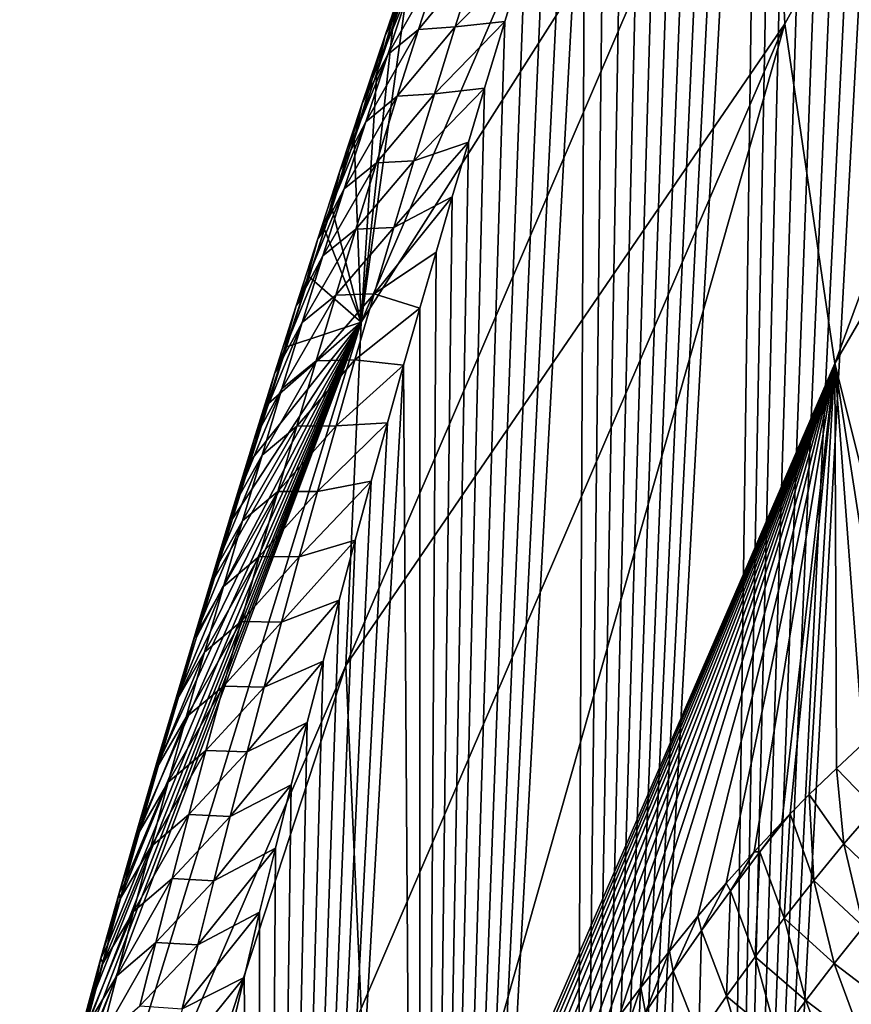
# Model space of a CAD drawing. Header units: metres. Extents: x -109 to 109, y -315 to 32.
# Tile 59 of 256: x -100.03 to -96.75, y -30.81 to -26.92. Entities that reach past the tile are written whole.
import ezdxf

# ---------------------------------------------------------------- set-up
doc = ezdxf.new("R2010")
doc.units = ezdxf.units.M
doc.layers.add('solid_K244242000C74_AAA', color=7, linetype='CONTINUOUS')

msp = doc.modelspace()

# ---------------------------------------------------------------- linework, layer by layer
at = {"layer": 'solid_K244242000C74_AAA'}
for points in [[(-97.28479, -37.326771, 63.709881), (-96.463394, -22.167948, 41.238693), (-96.559074, -22.41588, 41.463524)], [(-97.28479, -37.326771, 63.709881), (-96.741074, -36.997234, 64.181717), (-96.463394, -22.167948, 41.238693)], [(-97.28479, -37.326771, 63.709881), (-96.559074, -22.41588, 41.463524), (-96.65567, -22.669134, 41.697105)], [(-97.28479, -37.326771, 63.709881), (-96.65567, -22.669134, 41.697105), (-96.753128, -22.928051, 41.940052)], [(-97.28479, -37.326771, 63.709881), (-96.753128, -22.928051, 41.940052), (-96.851494, -23.192411, 42.191971)], [(-97.28479, -37.326771, 63.709881), (-96.851494, -23.192411, 42.191971), (-96.950752, -23.46224, 42.452919)], [(-97.009888, -26.939648, 35.600842), (-97.075981, -25.589798, 36.546017), (-94.950119, -23.209787, 30.075455)], [(-97.009888, -26.939648, 35.600842), (-94.950119, -23.209787, 30.075455), (-96.812035, -28.280827, 34.661739)], [(-96.812035, -28.280827, 34.661739), (-94.950119, -23.209787, 30.075455), (-94.699112, -24.639879, 29.074095)], [(-97.28479, -37.326771, 63.709881), (-96.950752, -23.46224, 42.452919), (-97.025734, -23.668428, 42.654999)], [(-97.28479, -37.326771, 63.709881), (-97.025734, -23.668428, 42.654999), (-97.101143, -23.878073, 42.862869)], [(-97.854324, -37.62154, 63.222641), (-97.101143, -23.878073, 42.862869), (-97.176987, -24.091173, 43.07653)], [(-97.854324, -37.62154, 63.222641), (-97.28479, -37.326771, 63.709881), (-97.101143, -23.878073, 42.862869)], [(-97.854324, -37.62154, 63.222641), (-97.176987, -24.091173, 43.07653), (-97.253296, -24.307499, 43.295555)], [(-98.681633, -28.118109, 43.039051), (-97.009888, -24.239967, 37.491177), (-97.075981, -25.589798, 36.546017)], [(-98.681633, -28.118109, 43.039051), (-98.494804, -26.765783, 43.969109), (-97.009888, -24.239967, 37.491177)], [(-97.854324, -37.62154, 63.222641), (-97.253296, -24.307499, 43.295555), (-97.330048, -24.527218, 43.52026)], [(-97.854324, -37.62154, 63.222641), (-97.330048, -24.527218, 43.52026), (-97.407173, -24.750505, 43.750999)], [(-96.812035, -28.280827, 34.661739), (-94.699112, -24.639879, 29.074095), (-96.481445, -29.597876, 33.728024)], [(-97.854324, -37.62154, 63.222641), (-97.407173, -24.750505, 43.750999), (-97.484634, -24.977549, 43.988132)], [(-97.854324, -37.62154, 63.222641), (-97.484634, -24.977549, 43.988132), (-97.562431, -25.208384, 44.231728)], [(-97.854324, -37.62154, 63.222641), (-97.562431, -25.208384, 44.231728), (-97.640617, -25.442739, 44.481232)], [(-97.854324, -37.62154, 63.222641), (-97.640617, -25.442739, 44.481232), (-97.719154, -25.680779, 44.736988)], [(-98.743149, -29.472313, 42.090824), (-98.681633, -28.118109, 43.039051), (-97.075981, -25.589798, 36.546017)], [(-97.009888, -26.939648, 35.600842), (-98.743149, -29.472313, 42.090824), (-97.075981, -25.589798, 36.546017)], [(-97.854324, -37.62154, 63.222641), (-97.719154, -25.680779, 44.736988), (-97.797966, -25.922705, 44.999413)], [(-98.449898, -37.879986, 62.719215), (-97.797966, -25.922705, 44.999413), (-97.876976, -26.168724, 45.268913)], [(-98.449898, -37.879986, 62.719215), (-97.854324, -37.62154, 63.222641), (-97.797966, -25.922705, 44.999413)], [(-98.449898, -37.879986, 62.719215), (-97.876976, -26.168724, 45.268913), (-97.956154, -26.418917, 45.54565)], [(-98.449898, -37.879986, 62.719215), (-97.956154, -26.418917, 45.54565), (-98.035629, -26.672964, 45.828938)], [(-98.398796, -26.524059, 44.540108), (-98.494911, -26.716496, 44.304218), (-98.587227, -26.986174, 44.605961)], [(-98.489044, -26.792728, 44.840126), (-98.398796, -26.524059, 44.540108), (-98.587227, -26.986174, 44.605961)], [(-98.370316, -26.697378, 45.153221), (-98.489044, -26.792728, 44.840126), (-98.577553, -27.0602, 45.141628)], [(-98.455933, -26.962099, 45.451458), (-98.370316, -26.697378, 45.153221), (-98.577553, -27.0602, 45.141628)], [(-98.226768, -26.685104, 45.517521), (-98.370316, -26.697378, 45.153221), (-98.455933, -26.962099, 45.451458)], [(-98.310677, -26.951241, 45.817467), (-98.226768, -26.685104, 45.517521), (-98.455933, -26.962099, 45.451458)], [(-98.449898, -37.879986, 62.719215), (-98.035629, -26.672964, 45.828938), (-98.115318, -26.931028, 46.119137)], [(-98.310677, -26.951241, 45.817467), (-98.115318, -26.931028, 46.119137), (-98.035629, -26.672964, 45.828938)], [(-98.310677, -26.951241, 45.817467), (-98.035629, -26.672964, 45.828938), (-98.226768, -26.685104, 45.517521)], [(-98.494911, -26.716496, 44.304218), (-98.557632, -26.948788, 44.157536), (-98.620575, -27.133774, 44.349602)], [(-98.587227, -26.986174, 44.605961), (-98.494911, -26.716496, 44.304218), (-98.620575, -27.133774, 44.349602)], [(-98.494911, -26.716496, 44.304218), (-98.494804, -26.765783, 43.969109), (-98.557632, -26.948788, 44.157536)], [(-98.557632, -26.948788, 44.157536), (-98.494804, -26.765783, 43.969109), (-98.681633, -28.118109, 43.039051)], [(-98.489044, -26.792728, 44.840126), (-98.587227, -26.986174, 44.605961), (-98.67775, -27.25462, 44.909168)], [(-98.577553, -27.0602, 45.141628), (-98.489044, -26.792728, 44.840126), (-98.67775, -27.25462, 44.909168)], [(-98.449898, -37.879986, 62.719215), (-98.115318, -26.931028, 46.119137), (-98.195122, -27.193338, 46.416721)], [(-98.393013, -27.216303, 46.118858), (-98.195122, -27.193338, 46.416721), (-98.115318, -26.931028, 46.119137)], [(-98.393013, -27.216303, 46.118858), (-98.115318, -26.931028, 46.119137), (-98.310677, -26.951241, 45.817467)], [(-97.009888, -26.939648, 35.600842), (-98.681633, -30.82654, 41.142586), (-98.743149, -29.472313, 42.090824)], [(-97.009888, -26.939648, 35.600842), (-98.494774, -32.162945, 40.189796), (-98.681633, -30.82654, 41.142586)], [(-98.620575, -27.133774, 44.349602), (-98.557632, -26.948788, 44.157536), (-98.681633, -28.118109, 43.039051)], [(-98.455933, -26.962099, 45.451458), (-98.577553, -27.0602, 45.141628), (-98.664368, -27.326521, 45.444561)], [(-98.53994, -27.225721, 45.751114), (-98.455933, -26.962099, 45.451458), (-98.664368, -27.326521, 45.444561)], [(-98.310677, -26.951241, 45.817467), (-98.455933, -26.962099, 45.451458), (-98.53994, -27.225721, 45.751114)], [(-98.393013, -27.216303, 46.118858), (-98.310677, -26.951241, 45.817467), (-98.53994, -27.225721, 45.751114)], [(-97.009888, -26.939648, 35.600842), (-96.812035, -28.280827, 34.661739), (-98.494774, -32.162945, 40.189796)], [(-98.587227, -26.986174, 44.605961), (-98.620575, -27.133774, 44.349602), (-98.709595, -27.398281, 44.627064)], [(-98.67775, -27.25462, 44.909168), (-98.587227, -26.986174, 44.605961), (-98.709595, -27.398281, 44.627064)], [(-98.577553, -27.0602, 45.141628), (-98.67775, -27.25462, 44.909168), (-98.76651, -27.521879, 45.213776)], [(-98.664368, -27.326521, 45.444561), (-98.577553, -27.0602, 45.141628), (-98.76651, -27.521879, 45.213776)], [(-98.709595, -27.398281, 44.627064), (-98.620575, -27.133774, 44.349602), (-98.681633, -28.118109, 43.039051)], [(-98.473778, -27.480316, 46.421654), (-98.25898, -27.406397, 46.660435), (-98.195122, -27.193338, 46.416721)], [(-98.473778, -27.480316, 46.421654), (-98.195122, -27.193338, 46.416721), (-98.393013, -27.216303, 46.118858)], [(-98.449898, -37.879986, 62.719215), (-98.195122, -27.193338, 46.416721), (-98.25898, -27.406397, 46.660435)], [(-98.53994, -27.225721, 45.751114), (-98.664368, -27.326521, 45.444561), (-98.749496, -27.59173, 45.748859)], [(-98.622345, -27.488283, 46.052135), (-98.53994, -27.225721, 45.751114), (-98.749496, -27.59173, 45.748859)], [(-98.393013, -27.216303, 46.118858), (-98.53994, -27.225721, 45.751114), (-98.622345, -27.488283, 46.052135)], [(-98.473778, -27.480316, 46.421654), (-98.393013, -27.216303, 46.118858), (-98.622345, -27.488283, 46.052135)], [(-98.67775, -27.25462, 44.909168), (-98.709595, -27.398281, 44.627064), (-98.798676, -27.666578, 44.911434)], [(-98.76651, -27.521879, 45.213776), (-98.67775, -27.25462, 44.909168), (-98.798676, -27.666578, 44.911434)], [(-98.664368, -27.326521, 45.444561), (-98.76651, -27.521879, 45.213776), (-98.853531, -27.787998, 45.519733)], [(-98.749496, -27.59173, 45.748859), (-98.664368, -27.326521, 45.444561), (-98.853531, -27.787998, 45.519733)], [(-98.798676, -27.666578, 44.911434), (-98.709595, -27.398281, 44.627064), (-98.681633, -28.118109, 43.039051)], [(-98.552994, -27.743311, 46.725803), (-98.322792, -27.622433, 46.909424), (-98.25898, -27.406397, 46.660435)], [(-98.552994, -27.743311, 46.725803), (-98.25898, -27.406397, 46.660435), (-98.473778, -27.480316, 46.421654)], [(-98.449898, -37.879986, 62.719215), (-98.25898, -27.406397, 46.660435), (-98.322792, -27.622433, 46.909424)], [(-98.473778, -27.480316, 46.421654), (-98.622345, -27.488283, 46.052135), (-98.703171, -27.749809, 46.354481)], [(-98.552994, -27.743311, 46.725803), (-98.473778, -27.480316, 46.421654), (-98.703171, -27.749809, 46.354481)], [(-98.622345, -27.488283, 46.052135), (-98.749496, -27.59173, 45.748859), (-98.832977, -27.855862, 46.054482)], [(-98.703171, -27.749809, 46.354481), (-98.622345, -27.488283, 46.052135), (-98.832977, -27.855862, 46.054482)], [(-98.853531, -27.787998, 45.519733), (-98.76651, -27.521879, 45.213776), (-98.826706, -27.751781, 45.002316)], [(-98.76651, -27.521879, 45.213776), (-98.798676, -27.666578, 44.911434), (-98.826706, -27.751781, 45.002316)], [(-98.749496, -27.59173, 45.748859), (-98.853531, -27.787998, 45.519733), (-98.938843, -28.053011, 45.826996)], [(-98.832977, -27.855862, 46.054482), (-98.749496, -27.59173, 45.748859), (-98.938843, -28.053011, 45.826996)], [(-98.630684, -28.005316, 47.031258), (-98.386658, -27.841253, 47.16325), (-98.322792, -27.622433, 46.909424)], [(-98.630684, -28.005316, 47.031258), (-98.322792, -27.622433, 46.909424), (-98.552994, -27.743311, 46.725803)], [(-98.449898, -37.879986, 62.719215), (-98.322792, -27.622433, 46.909424), (-98.386658, -27.841253, 47.16325)], [(-98.826706, -27.751781, 45.002316), (-98.798676, -27.666578, 44.911434), (-98.681633, -28.118109, 43.039051)], [(-98.915596, -28.019026, 45.309879), (-98.826706, -27.751781, 45.002316), (-98.887726, -27.93862, 45.202602)], [(-98.853531, -27.787998, 45.519733), (-98.826706, -27.751781, 45.002316), (-98.915596, -28.019026, 45.309879)], [(-98.703171, -27.749809, 46.354481), (-98.832977, -27.855862, 46.054482), (-98.914818, -28.118944, 46.361382)], [(-98.782448, -28.01033, 46.6581), (-98.703171, -27.749809, 46.354481), (-98.914818, -28.118944, 46.361382)], [(-98.887726, -27.93862, 45.202602), (-98.826706, -27.751781, 45.002316), (-98.681633, -28.118109, 43.039051)], [(-98.552994, -27.743311, 46.725803), (-98.703171, -27.749809, 46.354481), (-98.782448, -28.01033, 46.6581)], [(-98.630684, -28.005316, 47.031258), (-98.552994, -27.743311, 46.725803), (-98.782448, -28.01033, 46.6581)], [(-98.938843, -28.053011, 45.826996), (-98.853531, -27.787998, 45.519733), (-98.915596, -28.019026, 45.309879)], [(-98.832977, -27.855862, 46.054482), (-98.938843, -28.053011, 45.826996), (-99.022469, -28.31695, 46.135521)], [(-98.914818, -28.118944, 46.361382), (-98.832977, -27.855862, 46.054482), (-99.022469, -28.31695, 46.135521)], [(-98.630684, -28.005316, 47.031258), (-98.4506, -28.06279, 47.421753), (-98.386658, -27.841253, 47.16325)], [(-98.449898, -37.879986, 62.719215), (-98.386658, -27.841253, 47.16325), (-98.4506, -28.06279, 47.421753)], [(-98.976761, -28.214602, 45.501011), (-98.887726, -27.93862, 45.202602), (-98.681633, -28.118109, 43.039051)], [(-98.915596, -28.019026, 45.309879), (-98.887726, -27.93862, 45.202602), (-98.976761, -28.214602, 45.501011)], [(-99.002533, -28.284529, 45.618156), (-98.915596, -28.019026, 45.309879), (-98.976761, -28.214602, 45.501011)], [(-98.938843, -28.053011, 45.826996), (-98.915596, -28.019026, 45.309879), (-99.002533, -28.284529, 45.618156)], [(-98.782448, -28.01033, 46.6581), (-98.914818, -28.118944, 46.361382), (-98.995049, -28.38101, 46.669521)], [(-98.860176, -28.269875, 46.962952), (-98.782448, -28.01033, 46.6581), (-98.995049, -28.38101, 46.669521)], [(-98.630684, -28.005316, 47.031258), (-98.782448, -28.01033, 46.6581), (-98.860176, -28.269875, 46.962952)], [(-98.706863, -28.266354, 47.337971), (-98.630684, -28.005316, 47.031258), (-98.860176, -28.269875, 46.962952)], [(-98.706863, -28.266354, 47.337971), (-98.4506, -28.06279, 47.421753), (-98.630684, -28.005316, 47.031258)], [(-99.022469, -28.31695, 46.135521), (-98.938843, -28.053011, 45.826996), (-99.002533, -28.284529, 45.618156)], [(-98.706863, -28.266354, 47.337971), (-98.514549, -28.28717, 47.685234), (-98.4506, -28.06279, 47.421753)], [(-98.449898, -37.879986, 62.719215), (-98.4506, -28.06279, 47.421753), (-98.514549, -28.28717, 47.685234)], [(-99.997498, -32.38361, 48.416298), (-98.681633, -28.118109, 43.039051), (-98.743149, -29.472313, 42.090824)], [(-99.997498, -32.38361, 48.416298), (-99.896408, -31.360334, 49.110306), (-98.681633, -28.118109, 43.039051)], [(-99.896408, -31.360334, 49.110306), (-99.843781, -31.161976, 48.872337), (-98.681633, -28.118109, 43.039051)], [(-99.843781, -31.161976, 48.872337), (-99.790871, -30.965334, 48.637642), (-98.681633, -28.118109, 43.039051)], [(-99.790871, -30.965334, 48.637642), (-99.737671, -30.770342, 48.406075), (-98.681633, -28.118109, 43.039051)], [(-99.737671, -30.770342, 48.406075), (-99.68425, -30.577099, 48.177834), (-98.681633, -28.118109, 43.039051)], [(-99.68425, -30.577099, 48.177834), (-99.614357, -30.327885, 47.885632), (-98.681633, -28.118109, 43.039051)], [(-99.614357, -30.327885, 47.885632), (-99.544235, -30.081806, 47.599445), (-98.681633, -28.118109, 43.039051)], [(-99.544235, -30.081806, 47.599445), (-99.473892, -29.838741, 47.319), (-98.681633, -28.118109, 43.039051)], [(-99.473892, -29.838741, 47.319), (-99.403343, -29.598564, 47.044025), (-98.681633, -28.118109, 43.039051)], [(-99.403343, -29.598564, 47.044025), (-99.332581, -29.361158, 46.774258), (-98.681633, -28.118109, 43.039051)], [(-99.332581, -29.361158, 46.774258), (-99.261612, -29.1264, 46.509426), (-98.681633, -28.118109, 43.039051)], [(-99.261612, -29.1264, 46.509426), (-99.190437, -28.894205, 46.24934), (-98.681633, -28.118109, 43.039051)], [(-99.190437, -28.894205, 46.24934), (-99.119209, -28.664856, 45.99461), (-98.681633, -28.118109, 43.039051)], [(-99.119209, -28.664856, 45.99461), (-99.047989, -28.438354, 45.745243), (-98.681633, -28.118109, 43.039051)], [(-98.914818, -28.118944, 46.361382), (-99.022469, -28.31695, 46.135521), (-99.104424, -28.579849, 46.445263)], [(-98.995049, -28.38101, 46.669521), (-98.914818, -28.118944, 46.361382), (-99.104424, -28.579849, 46.445263)], [(-99.047989, -28.438354, 45.745243), (-98.976761, -28.214602, 45.501011), (-98.681633, -28.118109, 43.039051)], [(-99.002533, -28.284529, 45.618156), (-98.976761, -28.214602, 45.501011), (-99.047989, -28.438354, 45.745243)], [(-99.087738, -28.548937, 45.927673), (-99.002533, -28.284529, 45.618156), (-99.047989, -28.438354, 45.745243)], [(-99.022469, -28.31695, 46.135521), (-99.002533, -28.284529, 45.618156), (-99.087738, -28.548937, 45.927673)], [(-98.860176, -28.269875, 46.962952), (-98.995049, -28.38101, 46.669521), (-99.073685, -28.642092, 46.978851)], [(-98.936386, -28.528473, 47.268993), (-98.860176, -28.269875, 46.962952), (-99.073685, -28.642092, 46.978851)], [(-99.071205, -38.100677, 62.200016), (-98.514549, -28.28717, 47.685234), (-98.57843, -28.51453, 47.953979)], [(-99.071205, -38.100677, 62.200016), (-98.449898, -37.879986, 62.719215), (-98.514549, -28.28717, 47.685234)], [(-98.706863, -28.266354, 47.337971), (-98.860176, -28.269875, 46.962952), (-98.936386, -28.528473, 47.268993)], [(-98.78154, -28.526457, 47.645901), (-98.706863, -28.266354, 47.337971), (-98.936386, -28.528473, 47.268993)], [(-98.78154, -28.526457, 47.645901), (-98.514549, -28.28717, 47.685234), (-98.706863, -28.266354, 47.337971)], [(-98.78154, -28.526457, 47.645901), (-98.57843, -28.51453, 47.953979), (-98.514549, -28.28717, 47.685234)], [(-96.812035, -28.280827, 34.661739), (-98.419914, -32.029732, 39.911472), (-98.494774, -32.162945, 40.189796)], [(-96.812035, -28.280827, 34.661739), (-98.345215, -31.900097, 39.63726), (-98.419914, -32.029732, 39.911472)], [(-96.812035, -28.280827, 34.661739), (-98.27066, -31.77387, 39.366997), (-98.345215, -31.900097, 39.63726)], [(-96.812035, -28.280827, 34.661739), (-98.182808, -31.62899, 39.052788), (-98.27066, -31.77387, 39.366997)], [(-96.812035, -28.280827, 34.661739), (-98.095238, -31.488821, 38.74403), (-98.182808, -31.62899, 39.052788)], [(-96.812035, -28.280827, 34.661739), (-98.008072, -31.353651, 38.44099), (-98.095238, -31.488821, 38.74403)], [(-96.812035, -28.280827, 34.661739), (-97.921303, -31.223225, 38.143433), (-98.008072, -31.353651, 38.44099)], [(-96.812035, -28.280827, 34.661739), (-97.834908, -31.097286, 37.851124), (-97.921303, -31.223225, 38.143433)], [(-96.812035, -28.280827, 34.661739), (-97.748863, -30.975584, 37.563831), (-97.834908, -31.097286, 37.851124)], [(-96.812035, -28.280827, 34.661739), (-97.663147, -30.857872, 37.281326), (-97.748863, -30.975584, 37.563831)], [(-96.812035, -28.280827, 34.661739), (-97.577866, -30.744453, 37.003853), (-97.663147, -30.857872, 37.281326)], [(-96.812035, -28.280827, 34.661739), (-97.464951, -30.600084, 36.641865), (-97.577866, -30.744453, 37.003853)], [(-96.812035, -28.280827, 34.661739), (-97.352913, -30.463068, 36.288586), (-97.464951, -30.600084, 36.641865)], [(-96.812035, -28.280827, 34.661739), (-97.241699, -30.332886, 35.943588), (-97.352913, -30.463068, 36.288586)], [(-96.812035, -28.280827, 34.661739), (-97.131294, -30.209162, 35.606544), (-97.241699, -30.332886, 35.943588)], [(-96.812035, -28.280827, 34.661739), (-97.021904, -30.092487, 35.277859), (-97.131294, -30.209162, 35.606544)], [(-96.812035, -28.280827, 34.661739), (-96.988594, -30.058126, 35.17881), (-97.021904, -30.092487, 35.277859)], [(-96.812035, -28.280827, 34.661739), (-96.913536, -29.982618, 34.95734), (-96.988594, -30.058126, 35.17881)], [(-96.812035, -28.280827, 34.661739), (-96.806152, -29.879086, 34.644646), (-96.913536, -29.982618, 34.95734)], [(-96.812035, -28.280827, 34.661739), (-96.699722, -29.781425, 34.339432), (-96.806152, -29.879086, 34.644646)], [(-96.812035, -28.280827, 34.661739), (-96.594353, -29.689917, 34.041836), (-96.699722, -29.781425, 34.339432)], [(-96.812035, -28.280827, 34.661739), (-96.481445, -29.597876, 33.728024), (-96.594353, -29.689917, 34.041836)], [(-99.104424, -28.579849, 46.445263), (-99.022469, -28.31695, 46.135521), (-99.087738, -28.548937, 45.927673)], [(-98.995049, -28.38101, 46.669521), (-99.104424, -28.579849, 46.445263), (-99.184738, -28.841743, 46.75618)], [(-99.073685, -28.642092, 46.978851), (-98.995049, -28.38101, 46.669521), (-99.184738, -28.841743, 46.75618)], [(-99.087738, -28.548937, 45.927673), (-99.047989, -28.438354, 45.745243), (-99.119209, -28.664856, 45.99461)], [(-98.936386, -28.528473, 47.268993), (-99.073685, -28.642092, 46.978851), (-99.150749, -28.90222, 47.289333)], [(-99.011093, -28.78615, 47.576183), (-98.936386, -28.528473, 47.268993), (-99.150749, -28.90222, 47.289333)], [(-99.071205, -38.100677, 62.200016), (-98.57843, -28.51453, 47.953979), (-98.642166, -28.744999, 48.228283)], [(-98.78154, -28.526457, 47.645901), (-98.936386, -28.528473, 47.268993), (-99.011093, -28.78615, 47.576183)], [(-98.854736, -28.785646, 47.954998), (-98.78154, -28.526457, 47.645901), (-99.011093, -28.78615, 47.576183)], [(-98.854736, -28.785646, 47.954998), (-98.642166, -28.744999, 48.228283), (-98.57843, -28.51453, 47.953979)], [(-98.854736, -28.785646, 47.954998), (-98.57843, -28.51453, 47.953979), (-98.78154, -28.526457, 47.645901)], [(-99.171234, -28.812284, 46.238392), (-99.087738, -28.548937, 45.927673), (-99.119209, -28.664856, 45.99461)], [(-99.104424, -28.579849, 46.445263), (-99.087738, -28.548937, 45.927673), (-99.171234, -28.812284, 46.238392)], [(-99.184738, -28.841743, 46.75618), (-99.104424, -28.579849, 46.445263), (-99.171234, -28.812284, 46.238392)], [(-99.073685, -28.642092, 46.978851), (-99.184738, -28.841743, 46.75618), (-99.263428, -29.102665, 47.06823)], [(-99.150749, -28.90222, 47.289333), (-99.073685, -28.642092, 46.978851), (-99.263428, -29.102665, 47.06823)], [(-99.171234, -28.812284, 46.238392), (-99.119209, -28.664856, 45.99461), (-99.190437, -28.894205, 46.24934)], [(-99.071205, -38.100677, 62.200016), (-98.642166, -28.744999, 48.228283), (-98.705688, -28.97871, 48.50843)], [(-98.926468, -29.043943, 48.265236), (-98.705688, -28.97871, 48.50843), (-98.642166, -28.744999, 48.228283)], [(-98.926468, -29.043943, 48.265236), (-98.642166, -28.744999, 48.228283), (-98.854736, -28.785646, 47.954998)], [(-99.011093, -28.78615, 47.576183), (-99.150749, -28.90222, 47.289333), (-99.22625, -29.161421, 47.600925)], [(-99.084312, -29.042931, 47.88448), (-99.011093, -28.78615, 47.576183), (-99.22625, -29.161421, 47.600925)], [(-98.854736, -28.785646, 47.954998), (-99.011093, -28.78615, 47.576183), (-99.084312, -29.042931, 47.88448)], [(-98.926468, -29.043943, 48.265236), (-98.854736, -28.785646, 47.954998), (-99.084312, -29.042931, 47.88448)], [(-99.263428, -29.102665, 47.06823), (-99.184738, -28.841743, 46.75618), (-99.253036, -29.07461, 46.550266)], [(-99.253036, -29.07461, 46.550266), (-99.171234, -28.812284, 46.238392), (-99.190437, -28.894205, 46.24934)], [(-99.184738, -28.841743, 46.75618), (-99.171234, -28.812284, 46.238392), (-99.253036, -29.07461, 46.550266)], [(-99.150749, -28.90222, 47.289333), (-99.263428, -29.102665, 47.06823), (-99.340515, -29.362642, 47.381374)], [(-99.22625, -29.161421, 47.600925), (-99.150749, -28.90222, 47.289333), (-99.340515, -29.362642, 47.381374)], [(-99.253036, -29.07461, 46.550266), (-99.190437, -28.894205, 46.24934), (-99.261612, -29.1264, 46.509426)], [(-99.071205, -38.100677, 62.200016), (-98.705688, -28.97871, 48.50843), (-98.76902, -29.215626, 48.794315)], [(-98.996735, -29.301367, 48.576576), (-98.76902, -29.215626, 48.794315), (-98.705688, -28.97871, 48.50843)], [(-98.996735, -29.301367, 48.576576), (-98.705688, -28.97871, 48.50843), (-98.926468, -29.043943, 48.265236)], [(-99.333176, -29.335945, 46.863255), (-99.253036, -29.07461, 46.550266), (-99.332581, -29.361158, 46.774258)], [(-99.263428, -29.102665, 47.06823), (-99.253036, -29.07461, 46.550266), (-99.333176, -29.335945, 46.863255)], [(-99.253036, -29.07461, 46.550266), (-99.261612, -29.1264, 46.509426), (-99.332581, -29.361158, 46.774258)], [(-99.084312, -29.042931, 47.88448), (-99.22625, -29.161421, 47.600925), (-99.300217, -29.41972, 47.913593)], [(-99.156052, -29.298836, 48.193855), (-99.084312, -29.042931, 47.88448), (-99.300217, -29.41972, 47.913593)], [(-98.926468, -29.043943, 48.265236), (-99.084312, -29.042931, 47.88448), (-99.156052, -29.298836, 48.193855)], [(-98.996735, -29.301367, 48.576576), (-98.926468, -29.043943, 48.265236), (-99.156052, -29.298836, 48.193855)], [(-99.340515, -29.362642, 47.381374), (-99.263428, -29.102665, 47.06823), (-99.333176, -29.335945, 46.863255)], [(-99.22625, -29.161421, 47.600925), (-99.340515, -29.362642, 47.381374), (-99.416008, -29.6217, 47.695583)], [(-99.300217, -29.41972, 47.913593), (-99.22625, -29.161421, 47.600925), (-99.416008, -29.6217, 47.695583)], [(-99.071205, -38.100677, 62.200016), (-98.76902, -29.215626, 48.794315), (-98.832314, -29.455502, 49.08535)], [(-99.065552, -29.557938, 48.888988), (-98.832314, -29.455502, 49.08535), (-98.76902, -29.215626, 48.794315)], [(-99.065552, -29.557938, 48.888988), (-98.76902, -29.215626, 48.794315), (-98.996735, -29.301367, 48.576576)], [(-99.156052, -29.298836, 48.193855), (-99.300217, -29.41972, 47.913593), (-99.372643, -29.677135, 48.227314)], [(-99.226326, -29.553885, 48.50428), (-99.156052, -29.298836, 48.193855), (-99.372643, -29.677135, 48.227314)], [(-98.996735, -29.301367, 48.576576), (-99.156052, -29.298836, 48.193855), (-99.226326, -29.553885, 48.50428)], [(-99.065552, -29.557938, 48.888988), (-98.996735, -29.301367, 48.576576), (-99.226326, -29.553885, 48.50428)], [(-99.411667, -29.596323, 47.177322), (-99.333176, -29.335945, 46.863255), (-99.403343, -29.598564, 47.044025)], [(-99.340515, -29.362642, 47.381374), (-99.333176, -29.335945, 46.863255), (-99.411667, -29.596323, 47.177322)], [(-99.333176, -29.335945, 46.863255), (-99.332581, -29.361158, 46.774258), (-99.403343, -29.598564, 47.044025)], [(-99.416008, -29.6217, 47.695583), (-99.340515, -29.362642, 47.381374), (-99.411667, -29.596323, 47.177322)], [(-99.300217, -29.41972, 47.913593), (-99.416008, -29.6217, 47.695583), (-99.489929, -29.879862, 48.010826)], [(-99.372643, -29.677135, 48.227314), (-99.300217, -29.41972, 47.913593), (-99.489929, -29.879862, 48.010826)], [(-99.132935, -29.813675, 49.202442), (-98.89547, -29.698463, 49.38184), (-98.832314, -29.455502, 49.08535)], [(-99.132935, -29.813675, 49.202442), (-98.832314, -29.455502, 49.08535), (-99.065552, -29.557938, 48.888988)], [(-99.071205, -38.100677, 62.200016), (-98.832314, -29.455502, 49.08535), (-98.89547, -29.698463, 49.38184)], [(-100.030373, -33.4021, 47.703144), (-99.997498, -32.38361, 48.416298), (-98.743149, -29.472313, 42.090824)], [(-98.681633, -30.82654, 41.142586), (-100.030373, -33.4021, 47.703144), (-98.743149, -29.472313, 42.090824)], [(-99.226326, -29.553885, 48.50428), (-99.372643, -29.677135, 48.227314), (-99.443558, -29.933691, 48.542053)], [(-99.295135, -29.8081, 48.815723), (-99.226326, -29.553885, 48.50428), (-99.443558, -29.933691, 48.542053)], [(-99.065552, -29.557938, 48.888988), (-99.226326, -29.553885, 48.50428), (-99.295135, -29.8081, 48.815723)], [(-99.132935, -29.813675, 49.202442), (-99.065552, -29.557938, 48.888988), (-99.295135, -29.8081, 48.815723)], [(-99.488525, -29.855766, 47.492443), (-99.411667, -29.596323, 47.177322), (-99.473892, -29.838741, 47.319)], [(-99.416008, -29.6217, 47.695583), (-99.411667, -29.596323, 47.177322), (-99.488525, -29.855766, 47.492443)], [(-99.411667, -29.596323, 47.177322), (-99.403343, -29.598564, 47.044025), (-99.473892, -29.838741, 47.319)], [(-99.489929, -29.879862, 48.010826), (-99.416008, -29.6217, 47.695583), (-99.488525, -29.855766, 47.492443)], [(-99.372643, -29.677135, 48.227314), (-99.489929, -29.879862, 48.010826), (-99.562286, -30.137152, 48.327076)], [(-99.443558, -29.933691, 48.542053), (-99.372643, -29.677135, 48.227314), (-99.562286, -30.137152, 48.327076)], [(-99.198891, -30.0686, 49.516899), (-98.958397, -29.944666, 49.684135), (-98.89547, -29.698463, 49.38184)], [(-99.198891, -30.0686, 49.516899), (-98.89547, -29.698463, 49.38184), (-99.132935, -29.813675, 49.202442)], [(-99.071205, -38.100677, 62.200016), (-98.89547, -29.698463, 49.38184), (-98.958397, -29.944666, 49.684135)], [(-99.295135, -29.8081, 48.815723), (-99.443558, -29.933691, 48.542053), (-99.512962, -30.189409, 48.857777)], [(-99.362511, -30.061499, 49.128147), (-99.295135, -29.8081, 48.815723), (-99.512962, -30.189409, 48.857777)], [(-99.132935, -29.813675, 49.202442), (-99.295135, -29.8081, 48.815723), (-99.362511, -30.061499, 49.128147)], [(-96.653839, -30.036064, 34.285534), (-96.806152, -29.879086, 34.644646), (-96.699722, -29.781425, 34.339432)], [(-99.488525, -29.855766, 47.492443), (-99.473892, -29.838741, 47.319), (-99.544235, -30.081806, 47.599445)], [(-99.198891, -30.0686, 49.516899), (-99.132935, -29.813675, 49.202442), (-99.362511, -30.061499, 49.128147)], [(-99.563774, -30.114302, 47.808578), (-99.488525, -29.855766, 47.492443), (-99.544235, -30.081806, 47.599445)], [(-99.489929, -29.879862, 48.010826), (-99.488525, -29.855766, 47.492443), (-99.563774, -30.114302, 47.808578)], [(-99.562286, -30.137152, 48.327076), (-99.489929, -29.879862, 48.010826), (-99.563774, -30.114302, 47.808578)], [(-96.776093, -30.176912, 34.645134), (-96.913536, -29.982618, 34.95734), (-96.806152, -29.879086, 34.644646)], [(-96.653839, -30.036064, 34.285534), (-96.776093, -30.176912, 34.645134), (-96.806152, -29.879086, 34.644646)], [(-99.443558, -29.933691, 48.542053), (-99.562286, -30.137152, 48.327076), (-99.633087, -30.393591, 48.644295)], [(-99.512962, -30.189409, 48.857777), (-99.443558, -29.933691, 48.542053), (-99.633087, -30.393591, 48.644295)], [(-99.263428, -30.322729, 49.832329), (-99.020981, -30.194254, 49.99258), (-98.958397, -29.944666, 49.684135)], [(-99.263428, -30.322729, 49.832329), (-98.958397, -29.944666, 49.684135), (-99.198891, -30.0686, 49.516899)], [(-99.071205, -38.100677, 62.200016), (-98.958397, -29.944666, 49.684135), (-99.020981, -30.194254, 49.99258)], [(-96.895676, -30.321762, 35.00359), (-96.988594, -30.058126, 35.17881), (-96.913536, -29.982618, 34.95734)], [(-96.776093, -30.176912, 34.645134), (-96.895676, -30.321762, 35.00359), (-96.913536, -29.982618, 34.95734)], [(-96.653839, -30.036064, 34.285534), (-96.5811, -30.365751, 34.313141), (-96.776093, -30.176912, 34.645134)], [(-99.563774, -30.114302, 47.808578), (-99.544235, -30.081806, 47.599445), (-99.614357, -30.327885, 47.885632)], [(-99.362511, -30.061499, 49.128147), (-99.512962, -30.189409, 48.857777), (-99.580879, -30.444313, 49.174454)], [(-99.428452, -30.314104, 49.441528), (-99.362511, -30.061499, 49.128147), (-99.580879, -30.444313, 49.174454)], [(-99.198891, -30.0686, 49.516899), (-99.362511, -30.061499, 49.128147), (-99.428452, -30.314104, 49.441528)], [(-99.263428, -30.322729, 49.832329), (-99.198891, -30.0686, 49.516899), (-99.428452, -30.314104, 49.441528)], [(-97.107964, -30.208883, 35.537884), (-97.021904, -30.092487, 35.277859), (-96.988594, -30.058126, 35.17881)], [(-97.012703, -30.470345, 35.360962), (-97.107964, -30.208883, 35.537884), (-96.988594, -30.058126, 35.17881)], [(-96.895676, -30.321762, 35.00359), (-97.012703, -30.470345, 35.360962), (-96.988594, -30.058126, 35.17881)], [(-99.637413, -30.371954, 48.125706), (-99.563774, -30.114302, 47.808578), (-99.614357, -30.327885, 47.885632)], [(-99.562286, -30.137152, 48.327076), (-99.563774, -30.114302, 47.808578), (-99.637413, -30.371954, 48.125706)], [(-97.107964, -30.208883, 35.537884), (-97.131294, -30.209162, 35.606544), (-97.021904, -30.092487, 35.277859)], [(-99.633087, -30.393591, 48.644295), (-99.562286, -30.137152, 48.327076), (-99.637413, -30.371954, 48.125706)], [(-99.512962, -30.189409, 48.857777), (-99.633087, -30.393591, 48.644295), (-99.702362, -30.649206, 48.962456)], [(-99.580879, -30.444313, 49.174454), (-99.512962, -30.189409, 48.857777), (-99.702362, -30.649206, 48.962456)], [(-99.326561, -30.576078, 50.148708), (-99.083122, -30.447378, 50.307522), (-99.020981, -30.194254, 49.99258)], [(-99.326561, -30.576078, 50.148708), (-99.020981, -30.194254, 49.99258), (-99.263428, -30.322729, 49.832329)], [(-99.071205, -38.100677, 62.200016), (-99.020981, -30.194254, 49.99258), (-99.083122, -30.447378, 50.307522)], [(-96.776093, -30.176912, 34.645134), (-96.698891, -30.505281, 34.668278), (-96.895676, -30.321762, 35.00359)], [(-96.776093, -30.176912, 34.645134), (-96.5811, -30.365751, 34.313141), (-96.698891, -30.505281, 34.668278)], [(-97.22451, -30.362616, 35.89492), (-97.241699, -30.332886, 35.943588), (-97.131294, -30.209162, 35.606544)], [(-97.107964, -30.208883, 35.537884), (-97.22451, -30.362616, 35.89492), (-97.131294, -30.209162, 35.606544)], [(-97.127281, -30.622444, 35.717297), (-97.22451, -30.362616, 35.89492), (-97.107964, -30.208883, 35.537884)], [(-97.012703, -30.470345, 35.360962), (-97.127281, -30.622444, 35.717297), (-97.107964, -30.208883, 35.537884)], [(-99.428452, -30.314104, 49.441528), (-99.580879, -30.444313, 49.174454), (-99.647316, -30.698421, 49.492058)], [(-99.492973, -30.565933, 49.755833), (-99.428452, -30.314104, 49.441528), (-99.647316, -30.698421, 49.492058)], [(-99.263428, -30.322729, 49.832329), (-99.428452, -30.314104, 49.441528), (-99.492973, -30.565933, 49.755833)], [(-99.637413, -30.371954, 48.125706), (-99.614357, -30.327885, 47.885632), (-99.68425, -30.577099, 48.177834)], [(-99.326561, -30.576078, 50.148708), (-99.263428, -30.322729, 49.832329), (-99.492973, -30.565933, 49.755833)], [(-97.338623, -30.51956, 36.250854), (-97.352913, -30.463068, 36.288586), (-97.241699, -30.332886, 35.943588)], [(-97.22451, -30.362616, 35.89492), (-97.338623, -30.51956, 36.250854), (-97.241699, -30.332886, 35.943588)], [(-96.895676, -30.321762, 35.00359), (-96.814217, -30.648733, 35.022488), (-97.012703, -30.470345, 35.360962)], [(-96.895676, -30.321762, 35.00359), (-96.698891, -30.505281, 34.668278), (-96.814217, -30.648733, 35.022488)], [(-99.709465, -30.628746, 48.44379), (-99.637413, -30.371954, 48.125706), (-99.68425, -30.577099, 48.177834)], [(-99.633087, -30.393591, 48.644295), (-99.637413, -30.371954, 48.125706), (-99.709465, -30.628746, 48.44379)], [(-99.702362, -30.649206, 48.962456), (-99.633087, -30.393591, 48.644295), (-99.709465, -30.628746, 48.44379)], [(-97.23951, -30.777849, 36.072643), (-97.338623, -30.51956, 36.250854), (-97.22451, -30.362616, 35.89492)], [(-97.127281, -30.622444, 35.717297), (-97.23951, -30.777849, 36.072643), (-97.22451, -30.362616, 35.89492)], [(-99.580879, -30.444313, 49.174454), (-99.702362, -30.649206, 48.962456), (-99.770119, -30.904016, 49.281532)], [(-99.647316, -30.698421, 49.492058), (-99.580879, -30.444313, 49.174454), (-99.770119, -30.904016, 49.281532)], [(-99.38829, -30.828661, 50.466015), (-99.14476, -30.704136, 50.629162), (-99.083122, -30.447378, 50.307522)], [(-99.38829, -30.828661, 50.466015), (-99.083122, -30.447378, 50.307522), (-99.326561, -30.576078, 50.148708)], [(-99.071205, -38.100677, 62.200016), (-99.083122, -30.447378, 50.307522), (-99.14476, -30.704136, 50.629162)], [(-97.450417, -30.67951, 36.605747), (-97.464951, -30.600084, 36.641865), (-97.352913, -30.463068, 36.288586)], [(-97.338623, -30.51956, 36.250854), (-97.450417, -30.67951, 36.605747), (-97.352913, -30.463068, 36.288586)], [(-97.012703, -30.470345, 35.360962), (-96.927177, -30.795866, 35.375805), (-97.127281, -30.622444, 35.717297)], [(-97.012703, -30.470345, 35.360962), (-96.814217, -30.648733, 35.022488), (-96.927177, -30.795866, 35.375805)], [(-96.583015, -30.825996, 34.73201), (-96.814217, -30.648733, 35.022488), (-96.698891, -30.505281, 34.668278)], [(-97.34948, -30.93635, 36.427052), (-97.450417, -30.67951, 36.605747), (-97.338623, -30.51956, 36.250854)], [(-97.23951, -30.777849, 36.072643), (-97.34948, -30.93635, 36.427052), (-97.338623, -30.51956, 36.250854)], [(-97.284836, -47.101147, 56.865765), (-96.009003, -30.637165, 33.52774), (-95.919136, -30.545094, 33.261482)], [(-96.74115, -47.657204, 56.717491), (-97.284836, -47.101147, 56.865765), (-95.919136, -30.545094, 33.261482)], [(-99.709465, -30.628746, 48.44379), (-99.68425, -30.577099, 48.177834), (-99.737671, -30.770342, 48.406075)], [(-99.492973, -30.565933, 49.755833), (-99.647316, -30.698421, 49.492058), (-99.71228, -30.95175, 49.810562)], [(-99.556084, -30.817001, 50.071041), (-99.492973, -30.565933, 49.755833), (-99.71228, -30.95175, 49.810562)], [(-99.326561, -30.576078, 50.148708), (-99.492973, -30.565933, 49.755833), (-99.556084, -30.817001, 50.071041)], [(-99.38829, -30.828661, 50.466015), (-99.326561, -30.576078, 50.148708), (-99.556084, -30.817001, 50.071041)], [(-99.709465, -30.628746, 48.44379), (-99.737671, -30.770342, 48.406075), (-99.790871, -30.965334, 48.637642)], [(-99.779953, -30.884703, 48.762806), (-99.709465, -30.628746, 48.44379), (-99.790871, -30.965334, 48.637642)], [(-99.702362, -30.649206, 48.962456), (-99.709465, -30.628746, 48.44379), (-99.779953, -30.884703, 48.762806)], [(-97.559967, -30.842306, 36.959652), (-97.577866, -30.744453, 37.003853), (-97.464951, -30.600084, 36.641865)], [(-97.450417, -30.67951, 36.605747), (-97.559967, -30.842306, 36.959652), (-97.464951, -30.600084, 36.641865)], [(-97.127281, -30.622444, 35.717297), (-97.037849, -30.946466, 35.728264), (-97.23951, -30.777849, 36.072643)], [(-97.127281, -30.622444, 35.717297), (-96.927177, -30.795866, 35.375805), (-97.037849, -30.946466, 35.728264)], [(-99.770119, -30.904016, 49.281532), (-99.702362, -30.649206, 48.962456), (-99.779953, -30.884703, 48.762806)], [(-97.284836, -47.101147, 56.865765), (-96.099854, -30.734489, 33.800667), (-96.009003, -30.637165, 33.52774)], [(-96.695747, -30.969999, 35.087036), (-96.927177, -30.795866, 35.375805), (-96.814217, -30.648733, 35.022488)], [(-96.583015, -30.825996, 34.73201), (-96.695747, -30.969999, 35.087036), (-96.814217, -30.648733, 35.022488)], [(-99.647316, -30.698421, 49.492058), (-99.770119, -30.904016, 49.281532), (-99.836357, -31.158041, 49.601498)], [(-99.71228, -30.95175, 49.810562), (-99.647316, -30.698421, 49.492058), (-99.836357, -31.158041, 49.601498)], [(-99.448624, -31.080492, 50.784218), (-99.195923, -30.92063, 50.90168), (-99.14476, -30.704136, 50.629162)], [(-99.448624, -31.080492, 50.784218), (-99.14476, -30.704136, 50.629162), (-99.38829, -30.828661, 50.466015)], [(-99.071205, -38.100677, 62.200016), (-99.14476, -30.704136, 50.629162), (-99.195923, -30.92063, 50.90168)], [(-97.457268, -31.097765, 36.780563), (-97.559967, -30.842306, 36.959652), (-97.450417, -30.67951, 36.605747)], [(-97.34948, -30.93635, 36.427052), (-97.457268, -31.097765, 36.780563), (-97.450417, -30.67951, 36.605747)], [(-97.667336, -31.007805, 37.312611), (-97.663147, -30.857872, 37.281326), (-97.577866, -30.744453, 37.003853)], [(-97.559967, -30.842306, 36.959652), (-97.667336, -31.007805, 37.312611), (-97.577866, -30.744453, 37.003853)], [(-97.284836, -47.101147, 56.865765), (-96.191681, -30.837416, 34.080681), (-96.099854, -30.734489, 33.800667)], [(-97.23951, -30.777849, 36.072643), (-97.146324, -31.100325, 36.079895), (-97.34948, -30.93635, 36.427052)], [(-97.23951, -30.777849, 36.072643), (-97.037849, -30.946466, 35.728264), (-97.146324, -31.100325, 36.079895)], [(-96.806229, -31.117727, 35.441341), (-97.037849, -30.946466, 35.728264), (-96.927177, -30.795866, 35.375805)], [(-96.695747, -30.969999, 35.087036), (-96.806229, -31.117727, 35.441341), (-96.927177, -30.795866, 35.375805)]]:
    msp.add_3dface(points, dxfattribs=at)

doc.saveas('drawing.dxf')
